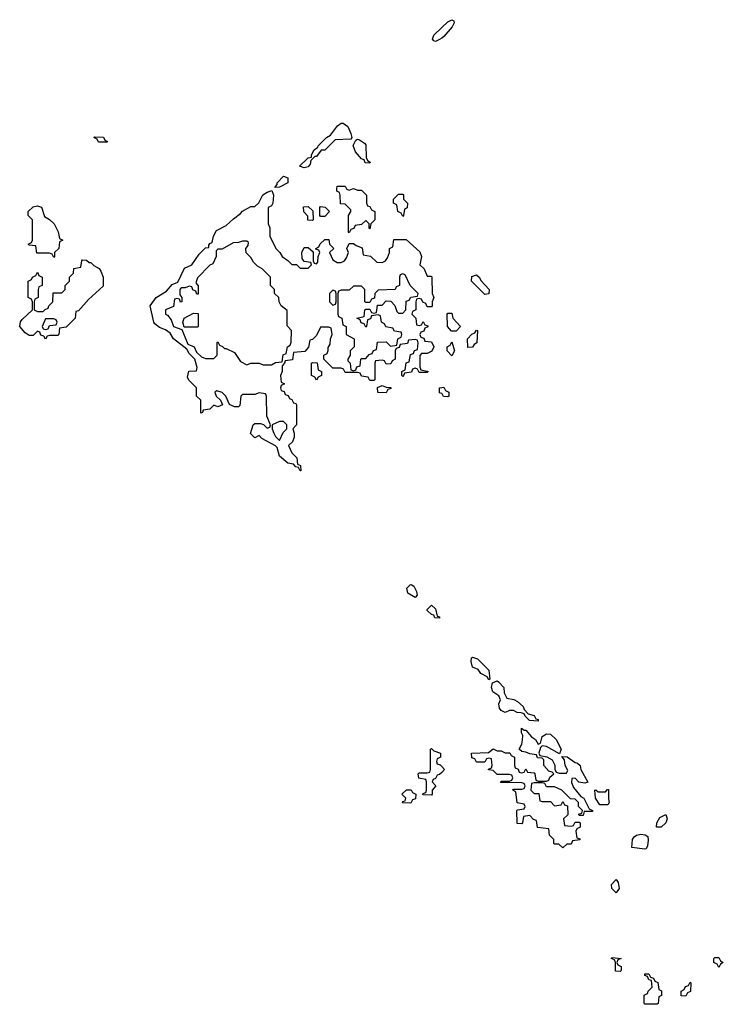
# Model space of a CAD drawing. Header units: inches. Extents: x 1980008 to 2252673, y 74414 to 260562.
# Tile 80 of 228: x 2137944 to 2141372, y 156026 to 160825. Entities that reach past the tile are written whole.
import ezdxf

# ---------------------------------------------------------------- set-up
doc = ezdxf.new("R2010")
doc.units = ezdxf.units.IN
doc.header["$MEASUREMENT"] = 0
for name, color, linetype in [('C1135', 7, 'Continuous'), ('C1136', 7, 'Continuous'), ('C1145', 7, 'Continuous'), ('C1146', 7, 'Continuous')]:
    doc.layers.add(name, color=color, linetype=linetype)

msp = doc.modelspace()

# ---------------------------------------------------------------- linework, layer by layer
at = {"layer": 'C1135', "color": 5, "elevation": 40}
for points in [[(2139270, 159632), (2139292, 159632), (2139310, 159614), (2139350, 159614), (2139366, 159630), (2139362, 159642), (2139330, 159646), (2139320.4, 159660.4), (2139318, 159690), (2139330, 159714), (2139350, 159714), (2139374, 159694), (2139374, 159650), (2139378, 159638), (2139390, 159634), (2139396.4, 159643.6), (2139398, 159670), (2139406, 159690), (2139402, 159702), (2139386, 159706), (2139386, 159710), (2139402, 159718), (2139407.3, 159732.7), (2139430, 159754), (2139450, 159754), (2139454, 159730), (2139474, 159710), (2139454, 159690), (2139470, 159654), (2139490, 159642), (2139510, 159642), (2139526, 159650), (2139536.4, 159663.6), (2139546, 159690), (2139538, 159710), (2139550, 159734), (2139570, 159734), (2139583.6, 159723.6), (2139612.7, 159712.7), (2139618, 159678), (2139652.7, 159672.7), (2139683.6, 159643.6), (2139710, 159642), (2139726, 159650), (2139736.4, 159663.6), (2139746, 159690), (2139746, 159710), (2139762, 159718), (2139767.3, 159752.7), (2139827.3, 159752.7), (2139892.7, 159692.7), (2139902, 159670), (2139894, 159630), (2139914, 159610), (2139930, 159574), (2139950, 159574), (2139952.7, 159567.3), (2139954, 159490), (2139962, 159470), (2139954, 159450), (2139954, 159430), (2139950, 159426), (2139930, 159426), (2139922, 159442), (2139907.3, 159447.3), (2139902, 159462), (2139890, 159466), (2139878, 159462), (2139874, 159450), (2139874, 159410), (2139858, 159402), (2139854, 159390), (2139874, 159370), (2139878, 159338), (2139890, 159334), (2139902, 159338), (2139910, 159354), (2139918, 159338), (2139932.7, 159332.7), (2139932.7, 159327.3), (2139918, 159322), (2139912.7, 159307.3), (2139898, 159302), (2139894, 159290), (2139898, 159278), (2139912.7, 159272.7), (2139918, 159258), (2139950, 159254), (2139962, 159230), (2139951.6, 159208.4), (2139930, 159198), (2139902, 159198), (2139892.7, 159187.3), (2139892.7, 159132.7), (2139898, 159118), (2139930, 159112), (2139934, 159110), (2139930, 159106), (2139890, 159106), (2139882, 159122), (2139870, 159126), (2139858, 159122), (2139852.7, 159107.3), (2139818, 159102), (2139814, 159090), (2139810, 159086), (2139806, 159090), (2139806, 159110), (2139822, 159118), (2139827.3, 159152.7), (2139842, 159158), (2139847.3, 159192.7), (2139862, 159198), (2139867.3, 159212.7), (2139882, 159218), (2139886, 159250), (2139882, 159262), (2139870, 159266), (2139838, 159262), (2139832.7, 159247.3), (2139798, 159242), (2139792.7, 159227.3), (2139778, 159222), (2139774, 159210), (2139774, 159170), (2139758, 159162), (2139752.7, 159147.3), (2139730, 159146), (2139722, 159162), (2139710, 159166), (2139678, 159162), (2139674, 159150), (2139674, 159070), (2139670, 159066), (2139650, 159066), (2139642, 159082), (2139610, 159088), (2139602, 159102), (2139590, 159106), (2139530, 159106), (2139522, 159122), (2139510, 159126), (2139470, 159126), (2139426, 159170), (2139426, 159190), (2139442, 159198), (2139447.3, 159212.7), (2139447.3, 159227.3), (2139456.4, 159243.6), (2139458, 159270), (2139466, 159290), (2139462, 159322), (2139450, 159326), (2139410, 159326), (2139390, 159286), (2139370, 159266), (2139358, 159262), (2139351.6, 159228.4), (2139332.7, 159207.3), (2139278, 159202), (2139272.7, 159167.3), (2139238, 159162), (2139234, 159150), (2139222, 159138), (2139222, 159110), (2139214, 159090), (2139218, 159058), (2139234, 159050), (2139218, 159042), (2139214, 159030), (2139218, 159018), (2139232.7, 159012.7), (2139238, 158998), (2139252.7, 158992.7), (2139258, 158978), (2139270, 158974), (2139278, 158958), (2139290, 158954), (2139292.7, 158947.3), (2139292, 158850), (2139274, 158830), (2139282, 158810), (2139282, 158790), (2139272.7, 158767.3), (2139254, 158750), (2139270, 158714), (2139294, 158690), (2139298, 158658), (2139312, 158652), (2139314, 158626), (2139310, 158626), (2139302, 158642), (2139290, 158646), (2139278, 158658), (2139250, 158664), (2139210, 158698), (2139199, 158739), (2139190, 158748), (2139124, 158784), (2139110, 158798), (2139090, 158786), (2139068.4, 158808.4), (2139082, 158850), (2139090, 158856), (2139116.9, 158856.9), (2139132, 158852), (2139150, 158834), (2139162, 158838), (2139166, 158850), (2139147.3, 158892.7), (2139146, 158990), (2139142, 159002), (2139110, 159006), (2139090, 158998), (2139030, 158998), (2139022, 158990), (2139016, 158944), (2139010, 158938), (2138990, 158938), (2138966, 158950), (2138948, 158990), (2138930, 159008), (2138904.7, 159015.3), (2138894, 159010), (2138902, 158990), (2138922, 158970), (2138932.7, 158947.3), (2138910, 158938), (2138890, 158946), (2138870, 158926), (2138838, 158922), (2138834, 158910), (2138827.3, 158907.3), (2138826, 158970), (2138806, 158990), (2138806, 159030), (2138767.3, 159067.3), (2138762, 159082), (2138768.7, 159111.3), (2138806, 159114), (2138808, 159130), (2138798, 159170), (2138770, 159198), (2138759, 159219), (2138694, 159270), (2138676.5, 159296.5), (2138653.6, 159313.6), (2138624.7, 159324.7), (2138603.1, 159343.1), (2138598, 159350), (2138579, 159430), (2138609.6, 159470.4), (2138658.9, 159501.1), (2138686.3, 159533.7), (2138714, 159546), (2138746.6, 159613.4), (2138782, 159630), (2138818.6, 159681.4), (2138850, 159712), (2138866, 159714), (2138866, 159726), (2138870, 159734), (2138882, 159738), (2138888, 159770), (2138903.1, 159796.9), (2138950, 159822), (2138985.2, 159854.8), (2139020.4, 159879.6), (2139030, 159892), (2139070, 159914), (2139090, 159914), (2139108.4, 159931.6), (2139129.2, 159970.8), (2139150, 159984.7), (2139172.7, 159992.7), (2139181, 159970), (2139178, 159930), (2139170, 159918), (2139154, 159910), (2139154, 159830), (2139162, 159810), (2139162, 159770), (2139192, 159710), (2139212, 159690), (2139222, 159670), (2139251.1, 159651.1)], [(2139810, 159866), (2139802, 159882), (2139786, 159890), (2139782, 159922), (2139766, 159930), (2139766, 159950), (2139790, 159974), (2139810, 159974), (2139814, 159970), (2139814, 159950), (2139834, 159930), (2139831.6, 159908.4), (2139818, 159902), (2139814, 159870)], [(2138110, 159666), (2138102, 159682), (2138090, 159686), (2138027.3, 159687.3), (2138022, 159722), (2137990, 159726), (2137986, 159730), (2138002, 159738), (2138006, 159750), (2138006, 159850), (2137986, 159870), (2137986, 159890), (2138010, 159912), (2138030, 159918), (2138051, 159911), (2138064.7, 159864.7), (2138090, 159851.3), (2138111.3, 159830), (2138132, 159790), (2138138, 159758), (2138154, 159750), (2138138, 159742), (2138134, 159710), (2138114, 159690), (2138114, 159670)], [(2139370, 159846), (2139348.4, 159848.4), (2139347.3, 159867.3), (2139328.4, 159888.4), (2139327.3, 159912.7), (2139350, 159914), (2139372.7, 159892.7), (2139374, 159850)], [(2139410, 159866), (2139406, 159870), (2139406, 159910), (2139410, 159914), (2139431.6, 159911.6), (2139454, 159890), (2139430, 159866)], [(2139050, 159746), (2139030, 159746), (2139010, 159738), (2138983.6, 159736.4), (2138930, 159706), (2138910, 159706), (2138902, 159698), (2138902, 159670), (2138884.7, 159635.3), (2138870, 159628), (2138810, 159566), (2138802, 159542), (2138812.7, 159527.3), (2138812.7, 159487.3), (2138807.3, 159487.3), (2138802, 159502), (2138787.3, 159507.3), (2138782, 159522), (2138770, 159526), (2138750, 159518), (2138730, 159518), (2138724.7, 159510), (2138723.6, 159483.6), (2138734, 159470), (2138734, 159450), (2138727.3, 159447.3), (2138722, 159462), (2138710, 159466), (2138698, 159462), (2138692.7, 159427.3), (2138654, 159410), (2138654, 159390), (2138664.7, 159384.7), (2138682, 159362), (2138694, 159330), (2138734, 159314), (2138763.6, 159243.6), (2138794, 159230), (2138804.7, 159204.7), (2138830, 159182), (2138850, 159174), (2138890, 159174), (2138906, 159190), (2138906, 159250), (2138910, 159254), (2138918, 159238), (2138932.7, 159232.7), (2138942, 159222), (2138950, 159222), (2138990, 159202), (2139019.6, 159159.6), (2139050, 159142), (2139070, 159151.3), (2139110, 159151.3), (2139130, 159142), (2139170, 159142), (2139190, 159154), (2139222, 159158), (2139228.4, 159191.6), (2139242, 159198), (2139248, 159230), (2139262, 159238), (2139267.3, 159252.7), (2139268, 159310), (2139247.3, 159332.7), (2139247.3, 159407.3), (2139218, 159430), (2139208, 159450), (2139206, 159470), (2139186, 159490), (2139186, 159510), (2139166, 159530), (2139166, 159570), (2139126, 159610), (2139103.1, 159623.1), (2139083.1, 159643.1), (2139070, 159666), (2139048, 159688), (2139046, 159710), (2139056.4, 159723.6), (2139058, 159738)], [(2138282, 159642), (2138290, 159642), (2138306, 159626), (2138331.3, 159611.3), (2138339.8, 159599.8), (2138351.3, 159570), (2138350, 159526), (2138279.6, 159460.4), (2138230, 159406), (2138218, 159402), (2138214, 159370), (2138170, 159326), (2138138, 159322), (2138134, 159290), (2138130, 159286), (2138090, 159286), (2138078, 159282), (2138070, 159268), (2138062, 159282), (2138047.3, 159287.3), (2138042, 159302), (2138030, 159306), (2138010, 159286), (2137990, 159286), (2137970, 159298), (2137944, 159330), (2137948.4, 159351.6), (2137956.4, 159363.6), (2138006, 159410), (2138006, 159450), (2138002, 159462), (2137986, 159470), (2137986, 159550), (2138002, 159558), (2138006, 159570), (2138022, 159578), (2138030, 159594), (2138038, 159578), (2138054, 159570), (2138054, 159530), (2138038, 159522), (2138034, 159510), (2138034, 159470), (2138018, 159462), (2138014, 159450), (2138014, 159410), (2138030, 159402), (2138058, 159402), (2138067.3, 159412.7), (2138082, 159418), (2138086, 159430), (2138106, 159450), (2138107.3, 159492.7), (2138150, 159494), (2138166, 159510), (2138166, 159530), (2138186, 159550), (2138186, 159570), (2138206, 159590), (2138207.3, 159612.7), (2138242, 159618), (2138246, 159650), (2138250, 159654), (2138270, 159652)], [(2139810, 159586), (2139798, 159582), (2139794, 159570), (2139794, 159530), (2139778, 159522), (2139774, 159510), (2139690, 159506), (2139674, 159490), (2139672.7, 159467.3), (2139658, 159462), (2139650, 159446), (2139630, 159446), (2139626, 159450), (2139626, 159510), (2139610, 159526), (2139570, 159526), (2139550, 159506), (2139510, 159506), (2139498, 159502), (2139494, 159490), (2139494, 159390), (2139498, 159378), (2139514, 159370), (2139518, 159338), (2139534, 159330), (2139534, 159290), (2139574, 159270), (2139574, 159230), (2139554, 159210), (2139554, 159190), (2139542, 159170), (2139542, 159162), (2139554, 159150), (2139558, 159118), (2139570, 159114), (2139582, 159118), (2139587.3, 159132.7), (2139602, 159138), (2139606, 159170), (2139610, 159174), (2139630, 159174), (2139647.3, 159192.7), (2139662, 159198), (2139667.3, 159212.7), (2139682, 159218), (2139687.3, 159252.7), (2139730, 159254), (2139750, 159234), (2139782, 159238), (2139786, 159270), (2139802, 159278), (2139806, 159290), (2139802, 159302), (2139770, 159306), (2139762, 159322), (2139727.3, 159327.3), (2139722, 159342), (2139706, 159350), (2139702, 159382), (2139690, 159386), (2139658, 159382), (2139652.7, 159367.3), (2139638, 159362), (2139634, 159330), (2139630, 159326), (2139622, 159342), (2139607.3, 159347.3), (2139602, 159362), (2139586, 159370), (2139622, 159378), (2139626, 159410), (2139630, 159414), (2139650, 159414), (2139658, 159398), (2139670, 159394), (2139682, 159398), (2139687.3, 159432.7), (2139710, 159434), (2139730, 159454), (2139752.7, 159452.7), (2139771.6, 159431.6), (2139782, 159402), (2139790, 159394), (2139810, 159394), (2139826, 159410), (2139827.3, 159452.7), (2139842, 159458), (2139850, 159472), (2139882, 159478), (2139886, 159490), (2139846, 159530), (2139822, 159582)], [(2139470, 159506), (2139454, 159490), (2139454, 159450), (2139470, 159434), (2139482, 159438), (2139486, 159450), (2139486, 159490), (2139482, 159502)], [(2138110, 159366), (2138070, 159366), (2138054, 159330), (2138058, 159318), (2138070, 159314), (2138082, 159318), (2138090, 159334), (2138122, 159338), (2138126, 159350), (2138122, 159362)], [(2138746, 159326), (2138738, 159350), (2138746, 159370), (2138790, 159394), (2138812.7, 159392.7), (2138814, 159330), (2138810, 159326)], [(2139390, 159068), (2139382, 159082), (2139366, 159090), (2139366, 159150), (2139370, 159154), (2139392.7, 159152.7), (2139398, 159118), (2139414, 159110), (2139414, 159090), (2139398, 159082)], [(2139730, 159006), (2139688.4, 159008.4), (2139687.3, 159032.7), (2139710, 159042), (2139730, 159034), (2139752.7, 159032.7), (2139752.7, 159027.3), (2139738, 159022)], [(2139230, 158866), (2139210, 158866), (2139174, 158850), (2139174, 158830), (2139182, 158810), (2139190, 158794), (2139210, 158774), (2139227.3, 158812.7), (2139246, 158830), (2139246, 158850)], [(2139870, 158008.7), (2139835.3, 158030), (2139830, 158054), (2139846, 158070), (2139851.3, 158071.3), (2139863.6, 158063.6), (2139878, 158038), (2139879.8, 158020.2)], [(2139990, 157908), (2139966, 157910), (2139962, 157922), (2139950, 157926), (2139930, 157946), (2139928.7, 157950), (2139950, 157972), (2139970, 157954), (2139978, 157918), (2139990, 157914)], [(2139850, 157006), (2139808.4, 157008.4), (2139810, 157014), (2139822, 157018), (2139826, 157030), (2139806, 157050), (2139828.4, 157071.6), (2139851.6, 157071.6), (2139858, 157058), (2139874, 157050), (2139872.7, 157027.3), (2139858, 157022)]]:
    msp.add_lwpolyline(points, close=True, dxfattribs=at)
for points in [[(2139575, 160000), (2139590, 159994), (2139610, 159994), (2139634, 159970), (2139634, 159930), (2139638, 159918), (2139650, 159914), (2139658, 159898), (2139674, 159890), (2139674, 159850), (2139654, 159830), (2139650, 159806), (2139646, 159810), (2139646, 159830), (2139630, 159846), (2139610, 159826), (2139578, 159822), (2139572.7, 159807.3), (2139558, 159802), (2139550, 159786), (2139546, 159790), (2139546, 159870), (2139558, 159890), (2139558, 159898), (2139530, 159926), (2139507.3, 159927.3), (2139506, 159970), (2139502, 159982), (2139488.9, 159988.9), (2139489.4, 160000)], [(2139537, 160000), (2139538, 159998), (2139550, 159994), (2139565, 160000)], [(2140000, 159002.7), (2139990, 159006), (2139988.9, 159031.1), (2140000, 159032.7)], [(2140000, 157156), (2139990, 157146), (2139978, 157142), (2139970, 157126), (2139958, 157122), (2139954, 157110), (2139972, 157090), (2139954, 157070), (2139954, 157050), (2139950, 157046), (2139907.3, 157047.3), (2139910, 157054), (2139922, 157058), (2139926, 157070), (2139926, 157110), (2139922, 157122), (2139888.9, 157128.9), (2139886, 157150), (2139890, 157154), (2139930, 157154), (2139942, 157158), (2139946, 157170), (2139946, 157270), (2139950, 157272), (2139962, 157262), (2139994, 157250), (2139994, 157230), (2139978, 157222), (2139974, 157210), (2139978, 157198), (2139992.7, 157192.7), (2140000, 157184.9)]]:
    msp.add_lwpolyline(points, dxfattribs=at)
at = {"layer": 'C1136', "color": 5, "elevation": 40}
for points in [[(2140000, 160735.3), (2139990, 160728.7), (2139970, 160719), (2139962, 160722), (2139955.3, 160730), (2139961.2, 160750), (2140000, 160786.5)], [(2139489.4, 160000), (2139490, 160014), (2139530, 160014), (2139537, 160000)], [(2139565, 160000), (2139570, 160002), (2139575, 160000)]]:
    msp.add_lwpolyline(points, dxfattribs=at)
for points in [[(2139330, 160102), (2139308, 160110), (2139350, 160152), (2139366, 160154), (2139366, 160166), (2139378, 160190), (2139396.4, 160203.6), (2139398, 160210), (2139438, 160250), (2139458, 160262), (2139492.1, 160307.9), (2139510, 160321), (2139519.8, 160319.8), (2139543.5, 160303.5), (2139558, 160270), (2139562, 160250), (2139556.9, 160243.1), (2139481, 160239), (2139431, 160189), (2139412, 160188), (2139390, 160158), (2139382, 160158), (2139362, 160138), (2139359.6, 160120.4), (2139350, 160108)], [(2138370, 160228), (2138328.4, 160228.4), (2138322, 160242), (2138306, 160250), (2138310, 160254), (2138351.6, 160251.6), (2138358, 160238), (2138371.6, 160231.6)], [(2139650, 160126), (2139627.3, 160127.3), (2139622, 160142), (2139610, 160146), (2139580.2, 160180.2), (2139568.7, 160211.3), (2139582, 160238), (2139590, 160242), (2139599.6, 160239.6), (2139623.6, 160223.6), (2139630, 160214), (2139632.7, 160152.7), (2139638, 160138), (2139652, 160130)], [(2139187.3, 160007.3), (2139198, 160022), (2139198, 160030), (2139230, 160062), (2139250, 160054), (2139250.8, 160029.2), (2139210, 160008)]]:
    msp.add_lwpolyline(points, close=True, dxfattribs=at)
at = {"layer": 'C1145', "color": 5, "elevation": 40}
for points in [[(2140210, 159486), (2140146, 159550), (2140147.3, 159572.7), (2140170, 159582), (2140182, 159570), (2140191.6, 159551.6), (2140232, 159510), (2140230, 159488)], [(2140070, 159306), (2140047.3, 159307.3), (2140028, 159330), (2140026, 159390), (2140030, 159394), (2140050, 159394), (2140054, 159370), (2140092, 159330)], [(2140127.3, 159227.3), (2140126, 159270), (2140147.3, 159292.7), (2140162, 159298), (2140170, 159312), (2140174, 159310), (2140172, 159250), (2140158, 159242), (2140150, 159228)], [(2140050, 159186), (2140026, 159210), (2140026, 159230), (2140042, 159238), (2140050, 159254), (2140062, 159210)], [(2140230, 157608), (2140222, 157622), (2140190, 157638), (2140177.2, 157657.2), (2140149.4, 157669.4), (2140143.1, 157696.9), (2140145.2, 157714.8), (2140150, 157718), (2140174, 157710), (2140230, 157654), (2140234, 157610)], [(2140470, 157406), (2140428.4, 157408.4), (2140406, 157430), (2140402, 157442), (2140387.3, 157447.3), (2140368.4, 157448.4), (2140350, 157458), (2140330, 157458), (2140310, 157448.7), (2140290, 157458), (2140282, 157470), (2140278, 157490), (2140286, 157510), (2140278, 157530), (2140249.3, 157549.3), (2140242, 157570), (2140247.3, 157592.7), (2140270, 157602), (2140276.9, 157596.9), (2140302, 157570), (2140303.6, 157543.6), (2140318, 157518), (2140351.6, 157511.6), (2140370, 157502), (2140396.9, 157476.9), (2140402, 157462), (2140422, 157442), (2140450, 157434), (2140458, 157418), (2140470, 157414)], [(2140402, 157362), (2140410, 157362), (2140438, 157330), (2140457.3, 157317.3), (2140470, 157294), (2140482, 157298), (2140489.1, 157330.9), (2140510, 157344.7), (2140530, 157342), (2140556.9, 157316.9), (2140582, 157270), (2140574, 157246), (2140510, 157282), (2140490, 157286), (2140482, 157278), (2140474, 157250), (2140478, 157238), (2140511.6, 157231.6), (2140538, 157218), (2140551.1, 157191.1), (2140552, 157172), (2140558, 157158), (2140572, 157152), (2140608, 157152), (2140614, 157166), (2140602, 157190), (2140598, 157218), (2140586, 157234), (2140611.6, 157231.6), (2140650, 157204.7), (2140662, 157202), (2140674, 157190), (2140678, 157170), (2140711.6, 157108.4), (2140696.9, 157103.1), (2140668.9, 157108.9), (2140650, 157128), (2140634, 157126), (2140632.7, 157107.3), (2140642, 157082), (2140678, 157038), (2140692, 157030), (2140718, 156978), (2140734, 156970), (2140734, 156966), (2140694, 156966), (2140690, 156946), (2140670, 156946), (2140667.3, 156952.7), (2140682, 156958), (2140686, 156970), (2140666, 156990), (2140666, 157010), (2140650, 157026), (2140627.3, 157027.3), (2140586, 157070), (2140550, 157086), (2140510, 157086), (2140502, 157102), (2140490, 157106), (2140450, 157106), (2140438, 157102), (2140434, 157070), (2140450, 157054), (2140472.7, 157052.7), (2140478, 157018), (2140490, 157014), (2140530, 157014), (2140550, 156994), (2140582, 156998), (2140590, 157014), (2140598, 156998), (2140612.7, 156992.7), (2140614, 156950), (2140594, 156930), (2140598, 156898), (2140630, 156894), (2140642, 156898), (2140650, 156914), (2140670, 156914), (2140674, 156910), (2140674, 156890), (2140658, 156882), (2140654, 156870), (2140658, 156838), (2140672.7, 156832.7), (2140672.7, 156827.3), (2140638, 156822), (2140630, 156806), (2140610, 156806), (2140590, 156788.7), (2140570, 156806), (2140550, 156806), (2140546, 156810), (2140546, 156830), (2140526, 156850), (2140522, 156882), (2140467.3, 156887.3), (2140462, 156922), (2140447.3, 156927.3), (2140430, 156946), (2140398, 156942), (2140394, 156910), (2140390, 156906), (2140367.3, 156907.3), (2140366, 156970), (2140370, 156974), (2140402, 156978), (2140406, 156990), (2140402, 157002), (2140367.3, 157007.3), (2140362, 157062), (2140346, 157070), (2140350, 157074), (2140390, 157074), (2140402, 157078), (2140406, 157090), (2140402, 157102), (2140390, 157106), (2140287.3, 157107.3), (2140290, 157114), (2140330, 157114), (2140342, 157118), (2140346, 157130), (2140342, 157142), (2140330, 157146), (2140270, 157146), (2140250, 157166), (2140228.4, 157168.4), (2140227.3, 157172.7), (2140242, 157178), (2140246, 157190), (2140242, 157222), (2140230, 157226), (2140218, 157222), (2140210, 157206), (2140170, 157206), (2140162, 157222), (2140147.3, 157227.3), (2140146, 157250), (2140227.3, 157252.7), (2140250, 157271.3), (2140270, 157262), (2140290, 157262), (2140310, 157252), (2140331.6, 157251.6), (2140338, 157238), (2140354, 157230), (2140354, 157190), (2140358, 157178), (2140372.7, 157172.7), (2140378, 157158), (2140390, 157154), (2140402, 157158), (2140410, 157174), (2140418, 157158), (2140450, 157154), (2140454, 157150), (2140458, 157118), (2140470, 157114), (2140510, 157114), (2140522, 157118), (2140527.3, 157132.7), (2140546, 157150), (2140538, 157158), (2140522, 157162), (2140498, 157190), (2140498, 157218), (2140490, 157226), (2140467.3, 157227.3), (2140462, 157242), (2140430, 157246), (2140410, 157255.3), (2140390, 157258), (2140378, 157270), (2140390, 157294), (2140394, 157314), (2140395.3, 157335.3), (2140389.3, 157349.3), (2140388.9, 157371.1)], [(2140770, 156998), (2140748.7, 157030), (2140746, 157070), (2140751.6, 157071.6), (2140762, 157062), (2140798, 157062), (2140807.3, 157072.7), (2140812.7, 157072.7), (2140812, 157028), (2140816, 157010), (2140810, 156998)], [(2141070, 156888.7), (2141046, 156890), (2141048, 156910), (2141063.1, 156936.9), (2141091.6, 156951.6), (2141098, 156930), (2141091.3, 156910)], [(2140990, 156782), (2140926, 156790), (2140929, 156830), (2140937.2, 156842.8), (2140949, 156851), (2140970, 156856), (2140991.6, 156851.6), (2141003.6, 156843.6), (2141006, 156826), (2141002, 156798), (2140996.9, 156783.1)], [(2140850, 156568.7), (2140828.7, 156590), (2140828, 156610), (2140850, 156634), (2140859.6, 156619.6), (2140864.7, 156590)], [(2140870, 156186), (2140847.3, 156187.3), (2140846, 156230), (2140842, 156242), (2140826, 156250), (2140830, 156254), (2140874, 156250), (2140858, 156242), (2140854, 156230), (2140858, 156218), (2140874, 156210), (2140874, 156190)], [(2141350, 156206), (2141342, 156222), (2141326, 156230), (2141326, 156250), (2141330, 156254), (2141350, 156254), (2141358, 156238), (2141372, 156230), (2141358, 156222)], [(2140990, 156026), (2140986, 156030), (2140986, 156070), (2141002, 156078), (2141006, 156090), (2141026, 156110), (2141022, 156142), (2141010, 156146), (2141002, 156162), (2140990, 156166), (2140990, 156174), (2141010, 156174), (2141018, 156158), (2141032.7, 156152.7), (2141038, 156138), (2141052.7, 156132.7), (2141058, 156098), (2141071.6, 156091.6), (2141071.6, 156068.4), (2141058, 156062), (2141054, 156030), (2141050, 156026)], [(2141190, 156066), (2141167.3, 156067.3), (2141166, 156090), (2141182, 156098), (2141187.3, 156112.7), (2141202, 156118), (2141210, 156134), (2141214, 156130), (2141211.6, 156088.4), (2141198, 156082)]]:
    msp.add_lwpolyline(points, close=True, dxfattribs=at)
for points in [[(2140000, 159032.7), (2140010, 159034), (2140018, 159018), (2140034, 159010), (2140034, 158990), (2140030, 158986), (2140008.7, 158988.7), (2140002, 159002), (2140000, 159002.7)], [(2140000, 157184.9), (2140014, 157170), (2140000, 157156)]]:
    msp.add_lwpolyline(points, dxfattribs=at)
at = {"layer": 'C1146', "color": 5, "elevation": 40}
msp.add_lwpolyline([(2140000, 160786.5), (2140030, 160814.8), (2140050, 160824.7), (2140059.8, 160819.8), (2140061, 160810), (2140050.8, 160789.2), (2140010, 160742), (2140000, 160735.3)], dxfattribs=at)

doc.saveas('drawing.dxf')
